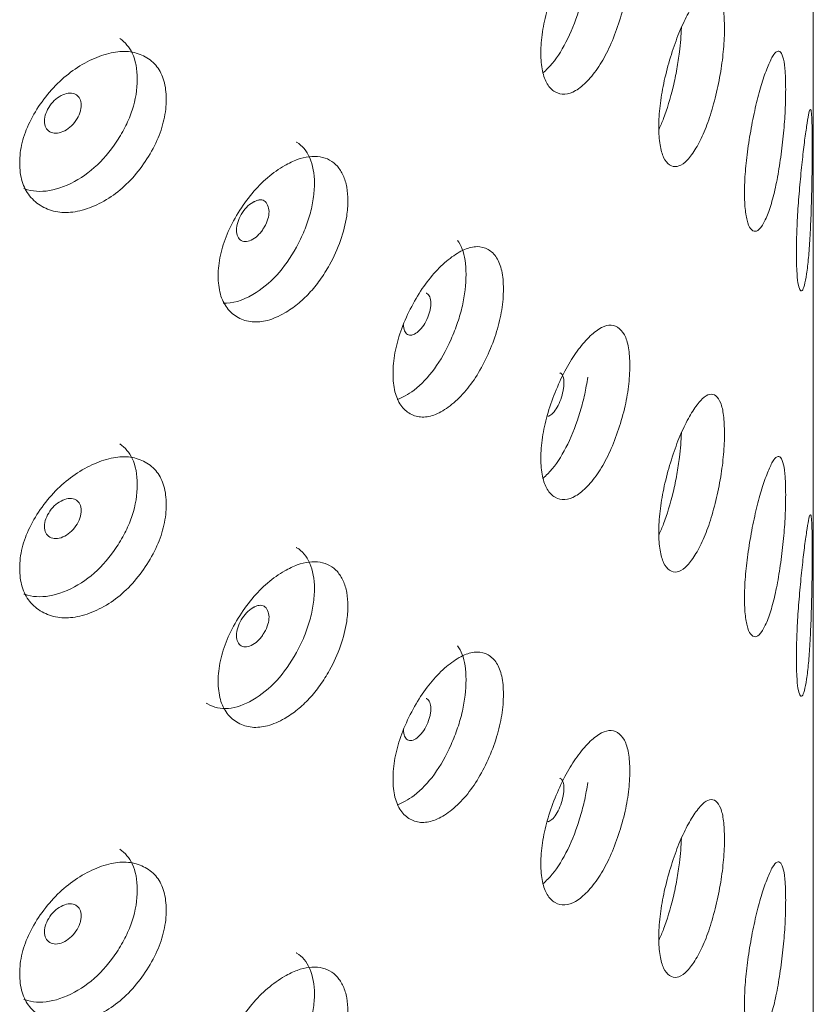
# Model space of a CAD drawing. Header units: millimetres. Extents: x 4 to 1188, y 1 to 840.
# Tile 128 of 256: x 1012.76 to 1017.45, y 163.6 to 169.42. Entities that reach past the tile are written whole.
import ezdxf

# ---------------------------------------------------------------- set-up
doc = ezdxf.new("R2010")
doc.units = ezdxf.units.MM
doc.layers.add('1', color=7, linetype='Continuous')

msp = doc.modelspace()

# ---------------------------------------------------------------- linework, layer by layer
at = {"layer": '1', "color": 154, "linetype": 'Continuous', "lineweight": 13}
msp.add_line((1017.453, 81.1396), (1017.453, 187.8503), dxfattribs=at)
for points, knots in [([(1015.843, 169.2249), (1015.843, 169.2638), (1015.8489, 169.3454), (1015.8782, 169.48), (1015.9248, 169.6141), (1015.9823, 169.7409), (1016.0486, 169.8504), (1016.1179, 169.9346), (1016.1856, 169.9934), (1016.2473, 170.0172), (1016.2986, 170.0039), (1016.3389, 169.9603), (1016.3634, 169.8819), (1016.3707, 169.7754), (1016.3635, 169.6518), (1016.3389, 169.5157), (1016.2986, 169.3794), (1016.2473, 169.2506), (1016.1856, 169.1396), (1016.118, 169.0549), (1016.0486, 168.9967), (1015.9823, 168.9744), (1015.9248, 168.9897), (1015.878, 169.0353), (1015.8487, 169.1152), (1015.843, 169.1861), (1015.843, 169.2249)], [0, 0, 0, 0, 0.042089, 0.082711, 0.124995, 0.166981, 0.207667, 0.249993, 0.292228, 0.332914, 0.374992, 0.417271, 0.457893, 0.500005, 0.542022, 0.582644, 0.625021, 0.667005, 0.707691, 0.750017, 0.792251, 0.832937, 0.875017, 0.917377, 0.957984, 1, 1, 1, 1]), ([(1016.1195, 169.7038), (1016.1173, 169.6867), (1016.1146, 169.6694), (1016.1057, 169.6194), (1016.0985, 169.5863), (1016.0853, 169.5358), (1016.0806, 169.5189), (1016.0703, 169.4846), (1016.0647, 169.4671), (1016.0356, 169.3815), (1016.0095, 169.3209), (1015.9515, 169.2154), (1015.9195, 169.1706), (1015.8745, 169.1236), (1015.8647, 169.1144), (1015.8551, 169.1062)], [0, 0, 0, 0, 0.075563, 0.075563, 0.216408, 0.216408, 0.286831, 0.286831, 0.357254, 0.357254, 0.638944, 0.638944, 0.920634, 0.920634, 1, 1, 1, 1]), ([(1016.54, 168.7879), (1016.54, 168.8267), (1016.5445, 168.9088), (1016.5669, 169.0455), (1016.6024, 169.1829), (1016.6459, 169.3137), (1016.6956, 169.428), (1016.7471, 169.517), (1016.7968, 169.5806), (1016.8416, 169.6087), (1016.8785, 169.5989), (1016.9071, 169.5582), (1016.9245, 169.4815), (1016.9296, 169.3755), (1016.9246, 169.2514), (1016.9071, 169.1136), (1016.8785, 168.9745), (1016.8416, 168.8422), (1016.7968, 168.7268), (1016.7471, 168.6374), (1016.6956, 168.5742), (1016.6459, 168.5473), (1016.6024, 168.5585), (1016.5668, 168.6008), (1016.5443, 168.6786), (1016.54, 168.7491), (1016.54, 168.7879)], [0, 0, 0, 0, 0.042089, 0.082711, 0.124995, 0.166981, 0.207667, 0.249993, 0.292228, 0.332914, 0.374992, 0.417271, 0.457893, 0.500005, 0.542022, 0.582644, 0.625021, 0.667005, 0.707691, 0.750017, 0.792251, 0.832937, 0.875017, 0.917377, 0.957984, 1, 1, 1, 1]), ([(1016.6736, 169.3744), (1016.6721, 169.328), (1016.6684, 169.2801), (1016.6581, 169.1978), (1016.653, 169.1642), (1016.6437, 169.1128), (1016.6403, 169.0955), (1016.6329, 169.0606), (1016.6289, 169.0427), (1016.6081, 168.955), (1016.5893, 168.8925), (1016.5597, 168.8157), (1016.5508, 168.7948), (1016.5415, 168.7752)], [0, 0, 0, 0, 0.237876, 0.237876, 0.396355, 0.396355, 0.475594, 0.475594, 0.554834, 0.554834, 0.871791, 0.871791, 1, 1, 1, 1]), ([(1013.3547, 169.31), (1013.3864, 169.2877), (1013.4106, 169.2588), (1013.4477, 169.1813), (1013.4577, 169.1299), (1013.4577, 169.0092), (1013.4478, 168.9484), (1013.4176, 168.8567), (1013.4051, 168.826), (1013.3824, 168.7799), (1013.3742, 168.7645), (1013.3565, 168.7337), (1013.3468, 168.7181), (1013.2969, 168.6422), (1013.2526, 168.5902), (1013.1549, 168.5039), (1013.1014, 168.4695), (1012.9856, 168.4191), (1012.9314, 168.4066), (1012.856, 168.4067), (1012.8319, 168.4099), (1012.8015, 168.4181), (1012.7945, 168.4204), (1012.7875, 168.4229)], [0, 0, 0, 0, 0.11297, 0.11297, 0.246268, 0.246268, 0.379565, 0.379565, 0.446214, 0.446214, 0.479539, 0.479539, 0.512863, 0.512863, 0.646161, 0.646161, 0.779459, 0.779459, 0.912757, 0.912757, 0.979405, 0.979405, 1, 1, 1, 1]), ([(1012.7627, 168.5749), (1012.7628, 168.6137), (1012.7719, 168.6936), (1012.818, 168.8189), (1012.8918, 168.9382), (1012.9835, 169.0466), (1013.0906, 169.1349), (1013.2042, 169.1965), (1013.3166, 169.2332), (1013.4205, 169.2366), (1013.5081, 169.2063), (1013.5775, 169.1492), (1013.6203, 169.0625), (1013.633, 168.9536), (1013.6204, 168.8324), (1013.5775, 168.7046), (1013.5081, 168.5818), (1013.4205, 168.4701), (1013.3166, 168.3794), (1013.2042, 168.3169), (1013.0907, 168.2811), (1012.9836, 168.2801), (1012.8917, 168.3138), (1012.8177, 168.3743), (1012.7716, 168.4634), (1012.7627, 168.5361), (1012.7627, 168.5749)], [0, 0, 0, 0, 0.042089, 0.082711, 0.124995, 0.166981, 0.207667, 0.249993, 0.292228, 0.332914, 0.374992, 0.417271, 0.457893, 0.500005, 0.542022, 0.582644, 0.625021, 0.667005, 0.707691, 0.750017, 0.792251, 0.832937, 0.875017, 0.917377, 0.957984, 1, 1, 1, 1]), ([(1017.0466, 168.3995), (1017.0466, 168.4384), (1017.0496, 168.5208), (1017.0647, 168.6589), (1017.0884, 168.7988), (1017.117, 168.9325), (1017.1492, 169.0501), (1017.1818, 169.1425), (1017.2126, 169.2093), (1017.2397, 169.2403), (1017.2614, 169.2329), (1017.2779, 169.194), (1017.2877, 169.1184), (1017.2906, 169.0127), (1017.2878, 168.8883), (1017.2779, 168.7494), (1017.2614, 168.6085), (1017.2397, 168.4738), (1017.2126, 168.3555), (1017.1819, 168.2629), (1017.1492, 168.1963), (1017.117, 168.166), (1017.0884, 168.1744), (1017.0646, 168.2143), (1017.0495, 168.2905), (1017.0466, 168.3607), (1017.0466, 168.3995)], [0, 0, 0, 0, 0.042089, 0.082711, 0.124995, 0.166981, 0.207667, 0.249993, 0.292228, 0.332914, 0.374992, 0.417271, 0.457893, 0.500005, 0.542022, 0.582644, 0.625021, 0.667005, 0.707691, 0.750017, 0.792251, 0.832937, 0.875017, 0.917377, 0.957984, 1, 1, 1, 1]), ([(1012.9096, 168.8225), (1012.9095, 168.8075), (1012.9122, 168.7948), (1012.9227, 168.7737), (1012.9306, 168.7654), (1012.952, 168.7531), (1012.9638, 168.7501), (1012.9894, 168.7503), (1013.0031, 168.7535), (1013.0481, 168.7729), (1013.0735, 168.7946), (1013.105, 168.8405), (1013.1129, 168.8557), (1013.1207, 168.8784), (1013.1227, 168.8859), (1013.1253, 168.9009), (1013.1259, 168.9083), (1013.1258, 168.931), (1013.1232, 168.9438), (1013.1154, 168.9596), (1013.1122, 168.9642), (1013.1044, 168.9724), (1013.0999, 168.9759), (1013.084, 168.985), (1013.0724, 168.9879), (1013.0469, 168.9875), (1013.0333, 168.9842), (1012.9883, 168.9647), (1012.9625, 168.9429), (1012.9204, 168.8827), (1012.9097, 168.8525), (1012.9096, 168.8225)], [0, 0, 0, 0, 0.0625, 0.0625, 0.125, 0.125, 0.1875, 0.1875, 0.25, 0.25, 0.375, 0.375, 0.4375, 0.4375, 0.46875, 0.46875, 0.5, 0.5, 0.5625, 0.5625, 0.59375, 0.59375, 0.625, 0.625, 0.6875, 0.6875, 0.75, 0.75, 0.875, 0.875, 1, 1, 1, 1]), ([(1017.3529, 168.044), (1017.3529, 168.0829), (1017.3544, 168.1654), (1017.3619, 168.3045), (1017.3733, 168.4458), (1017.3865, 168.5812), (1017.4005, 168.7006), (1017.4137, 168.7949), (1017.4249, 168.8634), (1017.4337, 168.8959), (1017.4398, 168.8896), (1017.4438, 168.8515), (1017.446, 168.7764), (1017.4465, 168.6709), (1017.446, 168.5463), (1017.4438, 168.4069), (1017.4398, 168.2652), (1017.4337, 168.1294), (1017.4249, 168.0096), (1017.4137, 167.9153), (1017.4005, 167.8469), (1017.3865, 167.8147), (1017.3733, 167.8214), (1017.3619, 167.8598), (1017.3544, 167.9352), (1017.3529, 168.0052), (1017.3529, 168.044)], [0, 0, 0, 0, 0.042089, 0.082711, 0.124995, 0.166981, 0.207667, 0.249993, 0.292228, 0.332914, 0.374992, 0.417271, 0.457893, 0.500005, 0.542022, 0.582644, 0.625021, 0.667005, 0.707691, 0.750017, 0.792251, 0.832937, 0.875017, 0.917377, 0.957984, 1, 1, 1, 1]), ([(1014.3963, 168.6984), (1014.3973, 168.6978), (1014.3984, 168.6972), (1014.4327, 168.6776), (1014.4584, 168.6469), (1014.4957, 168.5616), (1014.5049, 168.5117), (1014.5047, 168.4262), (1014.5023, 168.3956), (1014.4929, 168.3318), (1014.4861, 168.3), (1014.4684, 168.2364), (1014.4574, 168.2046), (1014.4378, 168.1571), (1014.4307, 168.1412), (1014.4155, 168.1096), (1014.4075, 168.0939), (1014.3286, 167.9504), (1014.243, 167.8565), (1014.077, 167.7606), (1014.0185, 167.7438), (1013.9651, 167.7465)], [0, 0, 0, 0, 0.004266, 0.004266, 0.141879, 0.141879, 0.279492, 0.279492, 0.348299, 0.348299, 0.417105, 0.417105, 0.485912, 0.485912, 0.520315, 0.520315, 0.554718, 0.554718, 0.829945, 0.829945, 1, 1, 1, 1]), ([(1013.9358, 167.908), (1013.9358, 167.9469), (1013.944, 168.0274), (1013.9853, 168.1563), (1014.0512, 168.2812), (1014.1331, 168.3966), (1014.2283, 168.493), (1014.3204, 168.5575), (1014.4033, 168.5974), (1014.4743, 168.6149), (1014.539, 168.6136), (1014.596, 168.5951), (1014.6424, 168.5577), (1014.6763, 168.5029), (1014.698, 168.4342), (1014.7051, 168.3524), (1014.6963, 168.2467), (1014.6642, 168.1161), (1014.6046, 167.9865), (1014.5391, 167.8823), (1014.4749, 167.8029), (1014.4041, 167.7369), (1014.3209, 167.6802), (1014.2283, 167.6393), (1014.1331, 167.6302), (1014.0511, 167.6569), (1013.985, 167.7117), (1013.9437, 167.7973), (1013.9357, 167.8693), (1013.9358, 167.908)], [0, 0, 0, 0, 0.04209, 0.082712, 0.124997, 0.166981, 0.207664, 0.249983, 0.281442, 0.312299, 0.343755, 0.375258, 0.406094, 0.437521, 0.468961, 0.499781, 0.531292, 0.577933, 0.624865, 0.656636, 0.687256, 0.717963, 0.749981, 0.79226, 0.832968, 0.875046, 0.917396, 0.957994, 1, 1, 1, 1]), ([(1014.0441, 168.1778), (1014.0441, 168.1628), (1014.0464, 168.1503), (1014.0557, 168.13), (1014.0627, 168.1223), (1014.0912, 168.1063), (1014.1141, 168.1087), (1014.1536, 168.1315), (1014.1657, 168.1412), (1014.1825, 168.1589), (1014.1878, 168.1654), (1014.1955, 168.1758), (1014.198, 168.1795), (1014.2016, 168.1851), (1014.2028, 168.187), (1014.2052, 168.1909), (1014.2063, 168.1927), (1014.2273, 168.2293), (1014.2369, 168.2602), (1014.2361, 168.3009), (1014.2334, 168.3135), (1014.2226, 168.3371), (1014.2158, 168.3456), (1014.1993, 168.3558), (1014.1895, 168.3576), (1014.1727, 168.3553), (1014.1668, 168.3537), (1014.1572, 168.35), (1014.154, 168.3486), (1014.1489, 168.3461), (1014.1472, 168.3452), (1014.1438, 168.3434), (1014.1419, 168.3424), (1014.1137, 168.326), (1014.091, 168.3023), (1014.063, 168.2547), (1014.056, 168.2391), (1014.0466, 168.2081), (1014.0442, 168.1928), (1014.0441, 168.1778)], [0, 0, 0, 0, 0.0625, 0.0625, 0.125, 0.125, 0.25, 0.25, 0.3125, 0.3125, 0.34375, 0.34375, 0.359375, 0.359375, 0.367188, 0.367188, 0.375, 0.375, 0.5, 0.5, 0.5625, 0.5625, 0.625, 0.625, 0.6875, 0.6875, 0.71875, 0.71875, 0.734375, 0.734375, 0.742188, 0.742188, 0.75, 0.75, 0.875, 0.875, 0.9375, 0.9375, 1, 1, 1, 1]), ([(1014.9692, 167.3304), (1014.9693, 167.3692), (1014.9764, 167.4504), (1015.012, 167.5823), (1015.0688, 167.7123), (1015.1392, 167.8338), (1015.2208, 167.9374), (1015.3066, 168.0153), (1015.391, 168.068), (1015.4683, 168.0861), (1015.5331, 168.0681), (1015.5841, 168.0209), (1015.6154, 167.9402), (1015.6247, 167.8331), (1015.6155, 167.7102), (1015.5841, 167.5763), (1015.5331, 167.4437), (1015.4684, 167.3196), (1015.391, 167.2142), (1015.3067, 167.1357), (1015.2208, 167.0837), (1015.1392, 167.0673), (1015.0688, 167.0879), (1015.0118, 167.1377), (1014.9761, 167.2202), (1014.9692, 167.2916), (1014.9692, 167.3304)], [0, 0, 0, 0, 0.042089, 0.082711, 0.124995, 0.166981, 0.207667, 0.249993, 0.292228, 0.332914, 0.374992, 0.417271, 0.457893, 0.500005, 0.542022, 0.582644, 0.625021, 0.667005, 0.707691, 0.750017, 0.792251, 0.832937, 0.875017, 0.917377, 0.957984, 1, 1, 1, 1]), ([(1015.3508, 168.1171), (1015.362, 168.1028), (1015.3713, 168.0858), (1015.3934, 168.027), (1015.4007, 167.977), (1015.4007, 167.8562), (1015.3934, 167.794), (1015.3714, 167.698), (1015.3622, 167.6656), (1015.3455, 167.6163), (1015.3395, 167.5998), (1015.3265, 167.5665), (1015.3194, 167.5495), (1015.2825, 167.4665), (1015.2497, 167.4083), (1015.177, 167.3081), (1015.1369, 167.2662), (1015.0582, 167.2057), (1015.0246, 167.1873), (1014.9929, 167.1775)], [0, 0, 0, 0, 0.079864, 0.079864, 0.238323, 0.238323, 0.396783, 0.396783, 0.476013, 0.476013, 0.515628, 0.515628, 0.555243, 0.555243, 0.713703, 0.713703, 0.872163, 0.872163, 1, 1, 1, 1]), ([(1015.0307, 167.6207), (1015.0307, 167.6057), (1015.0327, 167.5933), (1015.0406, 167.5738), (1015.0465, 167.5667), (1015.0627, 167.5574), (1015.0716, 167.5561), (1015.0908, 167.5601), (1015.101, 167.5653), (1015.1347, 167.5913), (1015.1536, 167.6166), (1015.1771, 167.667), (1015.1829, 167.6834), (1015.1888, 167.7072), (1015.1902, 167.715), (1015.1922, 167.7304), (1015.1926, 167.7379), (1015.1926, 167.7606), (1015.1906, 167.773), (1015.1848, 167.7876), (1015.1824, 167.7918), (1015.1766, 167.7989), (1015.1733, 167.8017), (1015.1682, 167.8046), (1015.1671, 167.8052), (1015.1659, 167.8057)], [0, 0, 0, 0, 0.098568, 0.098568, 0.197137, 0.197137, 0.295705, 0.295705, 0.394273, 0.394273, 0.59141, 0.59141, 0.689978, 0.689978, 0.739262, 0.739262, 0.788546, 0.788546, 0.887115, 0.887115, 0.936399, 0.936399, 0.985683, 0.985683, 1, 1, 1, 1]), ([(1015.843, 166.8299), (1015.843, 166.8687), (1015.8489, 166.9504), (1015.8782, 167.085), (1015.9248, 167.2191), (1015.9823, 167.3458), (1016.0486, 167.4554), (1016.1179, 167.5395), (1016.1856, 167.5983), (1016.2473, 167.6221), (1016.2986, 167.6088), (1016.3389, 167.5653), (1016.3634, 167.4868), (1016.3707, 167.3804), (1016.3635, 167.2568), (1016.3389, 167.1206), (1016.2986, 166.9844), (1016.2473, 166.8556), (1016.1856, 166.7445), (1016.118, 166.6599), (1016.0486, 166.6016), (1015.9823, 166.5793), (1015.9248, 166.5947), (1015.878, 166.6403), (1015.8487, 166.7201), (1015.843, 166.7911), (1015.843, 166.8299)], [0, 0, 0, 0, 0.042089, 0.082711, 0.124995, 0.166981, 0.207667, 0.249993, 0.292228, 0.332914, 0.374992, 0.417271, 0.457893, 0.500005, 0.542022, 0.582644, 0.625021, 0.667005, 0.707691, 0.750017, 0.792251, 0.832937, 0.875017, 0.917377, 0.957984, 1, 1, 1, 1]), ([(1016.1195, 167.3088), (1016.1173, 167.2916), (1016.1146, 167.2744), (1016.1057, 167.2244), (1016.0985, 167.1913), (1016.0853, 167.1408), (1016.0806, 167.1238), (1016.0703, 167.0896), (1016.0647, 167.0721), (1016.0356, 166.9864), (1016.0095, 166.9258), (1015.9515, 166.8204), (1015.9195, 166.7755), (1015.8745, 166.7286), (1015.8647, 166.7193), (1015.8551, 166.7111)], [0, 0, 0, 0, 0.075563, 0.075563, 0.216408, 0.216408, 0.286831, 0.286831, 0.357254, 0.357254, 0.638944, 0.638944, 0.920634, 0.920634, 1, 1, 1, 1]), ([(1015.8831, 167.0778), (1015.8853, 167.078), (1015.8876, 167.0785), (1015.8976, 167.082), (1015.9058, 167.088), (1015.9327, 167.1165), (1015.9478, 167.1432), (1015.9665, 167.1954), (1015.9711, 167.2122), (1015.9758, 167.2364), (1015.9769, 167.2444), (1015.9784, 167.2599), (1015.9788, 167.2674), (1015.9788, 167.2901), (1015.9772, 167.3024), (1015.9726, 167.3166), (1015.9707, 167.3206), (1015.9661, 167.3272), (1015.9635, 167.3298), (1015.9587, 167.3328), (1015.957, 167.3336), (1015.9553, 167.3342)], [0, 0, 0, 0, 0.039519, 0.039519, 0.171798, 0.171798, 0.436357, 0.436357, 0.568637, 0.568637, 0.634776, 0.634776, 0.700916, 0.700916, 0.833196, 0.833196, 0.899335, 0.899335, 0.965475, 0.965475, 1, 1, 1, 1]), ([(1016.54, 166.3928), (1016.54, 166.4317), (1016.5445, 166.5138), (1016.5669, 166.6504), (1016.6024, 166.7879), (1016.6459, 166.9187), (1016.6956, 167.033), (1016.7471, 167.122), (1016.7968, 167.1855), (1016.8416, 167.2136), (1016.8785, 167.2039), (1016.9071, 167.1631), (1016.9245, 167.0864), (1016.9296, 166.9804), (1016.9246, 166.8563), (1016.9071, 166.7185), (1016.8785, 166.5794), (1016.8416, 166.4471), (1016.7968, 166.3318), (1016.7471, 166.2423), (1016.6956, 166.1792), (1016.6459, 166.1522), (1016.6024, 166.1635), (1016.5668, 166.2058), (1016.5443, 166.2835), (1016.54, 166.354), (1016.54, 166.3928)], [0, 0, 0, 0, 0.042089, 0.082711, 0.124995, 0.166981, 0.207667, 0.249993, 0.292228, 0.332914, 0.374992, 0.417271, 0.457893, 0.500005, 0.542022, 0.582644, 0.625021, 0.667005, 0.707691, 0.750017, 0.792251, 0.832937, 0.875017, 0.917377, 0.957984, 1, 1, 1, 1]), ([(1016.6736, 166.9793), (1016.6721, 166.933), (1016.6684, 166.8851), (1016.6581, 166.8028), (1016.653, 166.7692), (1016.6437, 166.7177), (1016.6403, 166.7004), (1016.6329, 166.6655), (1016.6289, 166.6476), (1016.6081, 166.5599), (1016.5893, 166.4975), (1016.5597, 166.4206), (1016.5508, 166.3997), (1016.5415, 166.3801)], [0, 0, 0, 0, 0.237876, 0.237876, 0.396355, 0.396355, 0.475594, 0.475594, 0.554834, 0.554834, 0.871791, 0.871791, 1, 1, 1, 1]), ([(1013.3547, 166.9149), (1013.3864, 166.8926), (1013.4106, 166.8638), (1013.4477, 166.7863), (1013.4577, 166.7349), (1013.4577, 166.6141), (1013.4478, 166.5533), (1013.4176, 166.4616), (1013.4051, 166.4309), (1013.3824, 166.3848), (1013.3742, 166.3695), (1013.3565, 166.3387), (1013.3468, 166.323), (1013.2969, 166.2471), (1013.2526, 166.1951), (1013.1549, 166.1088), (1013.1014, 166.0745), (1012.9856, 166.0241), (1012.9314, 166.0116), (1012.856, 166.0117), (1012.8319, 166.0148), (1012.8015, 166.0231), (1012.7945, 166.0253), (1012.7875, 166.0279)], [0, 0, 0, 0, 0.11297, 0.11297, 0.246268, 0.246268, 0.379565, 0.379565, 0.446214, 0.446214, 0.479539, 0.479539, 0.512863, 0.512863, 0.646161, 0.646161, 0.779459, 0.779459, 0.912757, 0.912757, 0.979405, 0.979405, 1, 1, 1, 1]), ([(1017.0466, 166.0045), (1017.0466, 166.0433), (1017.0496, 166.1257), (1017.0647, 166.2639), (1017.0884, 166.4037), (1017.117, 166.5374), (1017.1492, 166.655), (1017.1818, 166.7474), (1017.2126, 166.8143), (1017.2397, 166.8453), (1017.2614, 166.8379), (1017.2779, 166.7989), (1017.2877, 166.7233), (1017.2906, 166.6177), (1017.2878, 166.4933), (1017.2779, 166.3543), (1017.2614, 166.2134), (1017.2397, 166.0787), (1017.2126, 165.9605), (1017.1819, 165.8678), (1017.1492, 165.8013), (1017.117, 165.771), (1017.0884, 165.7793), (1017.0646, 165.8192), (1017.0495, 165.8954), (1017.0466, 165.9657), (1017.0466, 166.0045)], [0, 0, 0, 0, 0.042089, 0.082711, 0.124995, 0.166981, 0.207667, 0.249993, 0.292228, 0.332914, 0.374992, 0.417271, 0.457893, 0.500005, 0.542022, 0.582644, 0.625021, 0.667005, 0.707691, 0.750017, 0.792251, 0.832937, 0.875017, 0.917377, 0.957984, 1, 1, 1, 1]), ([(1012.7627, 166.1798), (1012.7628, 166.2187), (1012.7719, 166.2985), (1012.818, 166.4238), (1012.8918, 166.5432), (1012.9835, 166.6515), (1013.0906, 166.7398), (1013.2042, 166.8015), (1013.3166, 166.8382), (1013.4205, 166.8416), (1013.5081, 166.8112), (1013.5775, 166.7542), (1013.6203, 166.6675), (1013.633, 166.5586), (1013.6204, 166.4374), (1013.5775, 166.3096), (1013.5081, 166.1867), (1013.4205, 166.075), (1013.3166, 165.9844), (1013.2042, 165.9218), (1013.0907, 165.886), (1012.9836, 165.885), (1012.8917, 165.9188), (1012.8177, 165.9792), (1012.7716, 166.0683), (1012.7627, 166.1411), (1012.7627, 166.1798)], [0, 0, 0, 0, 0.042089, 0.082711, 0.124995, 0.166981, 0.207667, 0.249993, 0.292228, 0.332914, 0.374992, 0.417271, 0.457893, 0.500005, 0.542022, 0.582644, 0.625021, 0.667005, 0.707691, 0.750017, 0.792251, 0.832937, 0.875017, 0.917377, 0.957984, 1, 1, 1, 1]), ([(1012.9096, 166.4275), (1012.9095, 166.4125), (1012.9122, 166.3997), (1012.9227, 166.3786), (1012.9306, 166.3704), (1012.952, 166.358), (1012.9638, 166.355), (1012.9894, 166.3552), (1013.0031, 166.3584), (1013.0481, 166.3779), (1013.0735, 166.3995), (1013.105, 166.4454), (1013.1129, 166.4606), (1013.1207, 166.4833), (1013.1227, 166.4909), (1013.1253, 166.5059), (1013.1259, 166.5133), (1013.1258, 166.5359), (1013.1232, 166.5487), (1013.1154, 166.5645), (1013.1122, 166.5692), (1013.1044, 166.5774), (1013.0999, 166.5809), (1013.084, 166.5899), (1013.0724, 166.5928), (1013.0469, 166.5924), (1013.0333, 166.5891), (1012.9883, 166.5696), (1012.9625, 166.5478), (1012.9204, 166.4877), (1012.9097, 166.4574), (1012.9096, 166.4275)], [0, 0, 0, 0, 0.0625, 0.0625, 0.125, 0.125, 0.1875, 0.1875, 0.25, 0.25, 0.375, 0.375, 0.4375, 0.4375, 0.46875, 0.46875, 0.5, 0.5, 0.5625, 0.5625, 0.59375, 0.59375, 0.625, 0.625, 0.6875, 0.6875, 0.75, 0.75, 0.875, 0.875, 1, 1, 1, 1]), ([(1017.3529, 165.6489), (1017.3529, 165.6878), (1017.3544, 165.7704), (1017.3619, 165.9095), (1017.3733, 166.0507), (1017.3865, 166.1861), (1017.4005, 166.3056), (1017.4137, 166.3999), (1017.4249, 166.4684), (1017.4337, 166.5008), (1017.4398, 166.4946), (1017.4438, 166.4565), (1017.446, 166.3813), (1017.4465, 166.2758), (1017.446, 166.1513), (1017.4438, 166.0119), (1017.4398, 165.8701), (1017.4337, 165.7343), (1017.4249, 165.6146), (1017.4137, 165.5202), (1017.4005, 165.4518), (1017.3865, 165.4197), (1017.3733, 165.4263), (1017.3619, 165.4648), (1017.3544, 165.5401), (1017.3529, 165.6102), (1017.3529, 165.6489)], [0, 0, 0, 0, 0.042089, 0.082711, 0.124995, 0.166981, 0.207667, 0.249993, 0.292228, 0.332914, 0.374992, 0.417271, 0.457893, 0.500005, 0.542022, 0.582644, 0.625021, 0.667005, 0.707691, 0.750017, 0.792251, 0.832937, 0.875017, 0.917377, 0.957984, 1, 1, 1, 1]), ([(1014.3963, 166.3033), (1014.3973, 166.3028), (1014.3984, 166.3022), (1014.4327, 166.2825), (1014.4584, 166.2518), (1014.4957, 166.1665), (1014.5049, 166.1167), (1014.5047, 166.0311), (1014.5023, 166.0005), (1014.4929, 165.9368), (1014.4861, 165.9049), (1014.4684, 165.8413), (1014.4574, 165.8096), (1014.4378, 165.762), (1014.4307, 165.7462), (1014.4155, 165.7145), (1014.4075, 165.6989), (1014.3286, 165.5554), (1014.243, 165.4615), (1014.0378, 165.3429), (1013.9479, 165.3355), (1013.8703, 165.3803), (1013.8683, 165.3815), (1013.8663, 165.3827)], [0, 0, 0, 0, 0.003835, 0.003835, 0.127532, 0.127532, 0.251229, 0.251229, 0.313078, 0.313078, 0.374927, 0.374927, 0.436775, 0.436775, 0.4677, 0.4677, 0.498624, 0.498624, 0.746018, 0.746018, 0.993413, 0.993413, 1, 1, 1, 1]), ([(1013.9358, 165.513), (1013.9358, 165.5518), (1013.944, 165.6324), (1013.9853, 165.7612), (1014.0512, 165.8862), (1014.1331, 166.0016), (1014.2283, 166.098), (1014.3204, 166.1624), (1014.4033, 166.2024), (1014.4743, 166.2199), (1014.539, 166.2186), (1014.596, 166.2), (1014.6424, 166.1626), (1014.6763, 166.1078), (1014.698, 166.0392), (1014.7051, 165.9573), (1014.6963, 165.8516), (1014.6642, 165.7211), (1014.6046, 165.5914), (1014.5391, 165.4872), (1014.4749, 165.4079), (1014.4041, 165.3418), (1014.3209, 165.2851), (1014.2283, 165.2443), (1014.1331, 165.2351), (1014.0511, 165.2618), (1013.985, 165.3166), (1013.9437, 165.4022), (1013.9357, 165.4742), (1013.9358, 165.513)], [0, 0, 0, 0, 0.04209, 0.082712, 0.124997, 0.166981, 0.207664, 0.249983, 0.281442, 0.312299, 0.343755, 0.375258, 0.406094, 0.437521, 0.468961, 0.499781, 0.531292, 0.577933, 0.624865, 0.656636, 0.687256, 0.717963, 0.749981, 0.79226, 0.832968, 0.875046, 0.917396, 0.957994, 1, 1, 1, 1]), ([(1014.0441, 165.7827), (1014.0441, 165.7678), (1014.0464, 165.7552), (1014.0557, 165.7349), (1014.0627, 165.7273), (1014.0912, 165.7113), (1014.1141, 165.7136), (1014.1536, 165.7364), (1014.1657, 165.7461), (1014.1825, 165.7639), (1014.1878, 165.7703), (1014.1955, 165.7808), (1014.198, 165.7844), (1014.2016, 165.79), (1014.2028, 165.7919), (1014.2052, 165.7958), (1014.2063, 165.7976), (1014.2273, 165.8343), (1014.2369, 165.8651), (1014.2361, 165.9059), (1014.2334, 165.9184), (1014.2226, 165.9421), (1014.2158, 165.9505), (1014.1993, 165.9608), (1014.1895, 165.9626), (1014.1727, 165.9602), (1014.1668, 165.9586), (1014.1572, 165.9549), (1014.154, 165.9535), (1014.1489, 165.9511), (1014.1472, 165.9502), (1014.1438, 165.9483), (1014.1419, 165.9473), (1014.1137, 165.931), (1014.091, 165.9072), (1014.063, 165.8597), (1014.056, 165.844), (1014.0466, 165.8131), (1014.0442, 165.7977), (1014.0441, 165.7827)], [0, 0, 0, 0, 0.0625, 0.0625, 0.125, 0.125, 0.25, 0.25, 0.3125, 0.3125, 0.34375, 0.34375, 0.359375, 0.359375, 0.367188, 0.367188, 0.375, 0.375, 0.5, 0.5, 0.5625, 0.5625, 0.625, 0.625, 0.6875, 0.6875, 0.71875, 0.71875, 0.734375, 0.734375, 0.742188, 0.742188, 0.75, 0.75, 0.875, 0.875, 0.9375, 0.9375, 1, 1, 1, 1]), ([(1014.9692, 164.9353), (1014.9693, 164.9742), (1014.9764, 165.0553), (1015.012, 165.1873), (1015.0688, 165.3172), (1015.1392, 165.4388), (1015.2208, 165.5424), (1015.3066, 165.6202), (1015.391, 165.6729), (1015.4683, 165.6911), (1015.5331, 165.6731), (1015.5841, 165.6258), (1015.6154, 165.5452), (1015.6247, 165.438), (1015.6155, 165.3151), (1015.5841, 165.1812), (1015.5331, 165.0486), (1015.4684, 164.9245), (1015.391, 164.8191), (1015.3067, 164.7406), (1015.2208, 164.6886), (1015.1392, 164.6723), (1015.0688, 164.6928), (1015.0118, 164.7426), (1014.9761, 164.8251), (1014.9692, 164.8966), (1014.9692, 164.9353)], [0, 0, 0, 0, 0.042089, 0.082711, 0.124995, 0.166981, 0.207667, 0.249993, 0.292228, 0.332914, 0.374992, 0.417271, 0.457893, 0.500005, 0.542022, 0.582644, 0.625021, 0.667005, 0.707691, 0.750017, 0.792251, 0.832937, 0.875017, 0.917377, 0.957984, 1, 1, 1, 1]), ([(1015.3508, 165.722), (1015.362, 165.7077), (1015.3713, 165.6907), (1015.3934, 165.6319), (1015.4007, 165.5819), (1015.4007, 165.4612), (1015.3934, 165.399), (1015.3714, 165.303), (1015.3622, 165.2706), (1015.3455, 165.2213), (1015.3395, 165.2047), (1015.3265, 165.1714), (1015.3194, 165.1544), (1015.2825, 165.0715), (1015.2497, 165.0132), (1015.177, 164.9131), (1015.1369, 164.8711), (1015.0582, 164.8107), (1015.0246, 164.7923), (1014.9929, 164.7824)], [0, 0, 0, 0, 0.079864, 0.079864, 0.238323, 0.238323, 0.396783, 0.396783, 0.476013, 0.476013, 0.515628, 0.515628, 0.555243, 0.555243, 0.713703, 0.713703, 0.872163, 0.872163, 1, 1, 1, 1]), ([(1015.0307, 165.2256), (1015.0307, 165.2107), (1015.0327, 165.1983), (1015.0406, 165.1787), (1015.0465, 165.1716), (1015.0627, 165.1624), (1015.0716, 165.1611), (1015.0908, 165.165), (1015.101, 165.1702), (1015.1347, 165.1962), (1015.1536, 165.2215), (1015.1771, 165.272), (1015.1829, 165.2883), (1015.1888, 165.3122), (1015.1902, 165.32), (1015.1922, 165.3354), (1015.1926, 165.3428), (1015.1926, 165.3655), (1015.1906, 165.3779), (1015.1848, 165.3926), (1015.1824, 165.3968), (1015.1766, 165.4039), (1015.1733, 165.4067), (1015.1682, 165.4096), (1015.1671, 165.4102), (1015.1659, 165.4107)], [0, 0, 0, 0, 0.098568, 0.098568, 0.197137, 0.197137, 0.295705, 0.295705, 0.394273, 0.394273, 0.59141, 0.59141, 0.689978, 0.689978, 0.739262, 0.739262, 0.788546, 0.788546, 0.887115, 0.887115, 0.936399, 0.936399, 0.985683, 0.985683, 1, 1, 1, 1]), ([(1015.843, 164.4348), (1015.843, 164.4737), (1015.8489, 164.5553), (1015.8782, 164.6899), (1015.9248, 164.824), (1015.9823, 164.9507), (1016.0486, 165.0603), (1016.1179, 165.1445), (1016.1856, 165.2033), (1016.2473, 165.2271), (1016.2986, 165.2138), (1016.3389, 165.1702), (1016.3634, 165.0918), (1016.3707, 164.9853), (1016.3635, 164.8617), (1016.3389, 164.7256), (1016.2986, 164.5893), (1016.2473, 164.4605), (1016.1856, 164.3495), (1016.118, 164.2648), (1016.0486, 164.2066), (1015.9823, 164.1843), (1015.9248, 164.1996), (1015.878, 164.2452), (1015.8487, 164.3251), (1015.843, 164.396), (1015.843, 164.4348)], [0, 0, 0, 0, 0.042089, 0.082711, 0.124995, 0.166981, 0.207667, 0.249993, 0.292228, 0.332914, 0.374992, 0.417271, 0.457893, 0.500005, 0.542022, 0.582644, 0.625021, 0.667005, 0.707691, 0.750017, 0.792251, 0.832937, 0.875017, 0.917377, 0.957984, 1, 1, 1, 1]), ([(1015.8831, 164.6828), (1015.8853, 164.683), (1015.8876, 164.6835), (1015.8976, 164.687), (1015.9058, 164.6929), (1015.9327, 164.7214), (1015.9478, 164.7482), (1015.9665, 164.8004), (1015.9711, 164.8171), (1015.9758, 164.8414), (1015.9769, 164.8493), (1015.9784, 164.8648), (1015.9788, 164.8724), (1015.9788, 164.895), (1015.9772, 164.9073), (1015.9726, 164.9215), (1015.9707, 164.9255), (1015.9661, 164.9322), (1015.9635, 164.9348), (1015.9587, 164.9377), (1015.957, 164.9385), (1015.9553, 164.9391)], [0, 0, 0, 0, 0.039519, 0.039519, 0.171798, 0.171798, 0.436357, 0.436357, 0.568637, 0.568637, 0.634776, 0.634776, 0.700916, 0.700916, 0.833196, 0.833196, 0.899335, 0.899335, 0.965475, 0.965475, 1, 1, 1, 1]), ([(1016.1195, 164.9137), (1016.1173, 164.8966), (1016.1146, 164.8793), (1016.1057, 164.8293), (1016.0985, 164.7962), (1016.0853, 164.7457), (1016.0806, 164.7288), (1016.0703, 164.6945), (1016.0647, 164.677), (1016.0356, 164.5914), (1016.0095, 164.5307), (1015.9515, 164.4253), (1015.9195, 164.3804), (1015.8745, 164.3335), (1015.8647, 164.3242), (1015.8551, 164.316)], [0, 0, 0, 0, 0.075563, 0.075563, 0.216408, 0.216408, 0.286831, 0.286831, 0.357254, 0.357254, 0.638944, 0.638944, 0.920634, 0.920634, 1, 1, 1, 1]), ([(1016.54, 163.9978), (1016.54, 164.0366), (1016.5445, 164.1187), (1016.5669, 164.2554), (1016.6024, 164.3928), (1016.6459, 164.5236), (1016.6956, 164.6379), (1016.7471, 164.7269), (1016.7968, 164.7905), (1016.8416, 164.8186), (1016.8785, 164.8088), (1016.9071, 164.7681), (1016.9245, 164.6913), (1016.9296, 164.5854), (1016.9246, 164.4613), (1016.9071, 164.3235), (1016.8785, 164.1844), (1016.8416, 164.052), (1016.7968, 163.9367), (1016.7471, 163.8473), (1016.6956, 163.7841), (1016.6459, 163.7571), (1016.6024, 163.7684), (1016.5668, 163.8107), (1016.5443, 163.8885), (1016.54, 163.959), (1016.54, 163.9978)], [0, 0, 0, 0, 0.042089, 0.082711, 0.124995, 0.166981, 0.207667, 0.249993, 0.292228, 0.332914, 0.374992, 0.417271, 0.457893, 0.500005, 0.542022, 0.582644, 0.625021, 0.667005, 0.707691, 0.750017, 0.792251, 0.832937, 0.875017, 0.917377, 0.957984, 1, 1, 1, 1]), ([(1016.6736, 164.5842), (1016.6721, 164.5379), (1016.6684, 164.49), (1016.6581, 164.4077), (1016.653, 164.3741), (1016.6437, 164.3227), (1016.6403, 164.3054), (1016.6329, 164.2704), (1016.6289, 164.2525), (1016.6081, 164.1649), (1016.5893, 164.1024), (1016.5597, 164.0256), (1016.5508, 164.0047), (1016.5415, 163.985)], [0, 0, 0, 0, 0.237876, 0.237876, 0.396355, 0.396355, 0.475594, 0.475594, 0.554834, 0.554834, 0.871791, 0.871791, 1, 1, 1, 1]), ([(1013.3547, 164.5199), (1013.3864, 164.4976), (1013.4106, 164.4687), (1013.4477, 164.3912), (1013.4577, 164.3398), (1013.4577, 164.2191), (1013.4478, 164.1583), (1013.4176, 164.0665), (1013.4051, 164.0359), (1013.3824, 163.9898), (1013.3742, 163.9744), (1013.3565, 163.9436), (1013.3468, 163.928), (1013.2969, 163.8521), (1013.2526, 163.8001), (1013.1549, 163.7138), (1013.1014, 163.6794), (1012.9856, 163.629), (1012.9314, 163.6165), (1012.856, 163.6166), (1012.8319, 163.6198), (1012.8015, 163.628), (1012.7945, 163.6303), (1012.7875, 163.6328)], [0, 0, 0, 0, 0.11297, 0.11297, 0.246268, 0.246268, 0.379565, 0.379565, 0.446214, 0.446214, 0.479539, 0.479539, 0.512863, 0.512863, 0.646161, 0.646161, 0.779459, 0.779459, 0.912757, 0.912757, 0.979405, 0.979405, 1, 1, 1, 1]), ([(1012.7627, 163.7848), (1012.7628, 163.8236), (1012.7719, 163.9035), (1012.818, 164.0288), (1012.8918, 164.1481), (1012.9835, 164.2565), (1013.0906, 164.3447), (1013.2042, 164.4064), (1013.3166, 164.4431), (1013.4205, 164.4465), (1013.5081, 164.4161), (1013.5775, 164.3591), (1013.6203, 164.2724), (1013.633, 164.1635), (1013.6204, 164.0423), (1013.5775, 163.9145), (1013.5081, 163.7917), (1013.4205, 163.68), (1013.3166, 163.5893), (1013.2042, 163.5268), (1013.0907, 163.491), (1012.9836, 163.49), (1012.8917, 163.5237), (1012.8177, 163.5842), (1012.7716, 163.6733), (1012.7627, 163.746), (1012.7627, 163.7848)], [0, 0, 0, 0, 0.042089, 0.082711, 0.124995, 0.166981, 0.207667, 0.249993, 0.292228, 0.332914, 0.374992, 0.417271, 0.457893, 0.500005, 0.542022, 0.582644, 0.625021, 0.667005, 0.707691, 0.750017, 0.792251, 0.832937, 0.875017, 0.917377, 0.957984, 1, 1, 1, 1]), ([(1017.0466, 163.6094), (1017.0466, 163.6482), (1017.0496, 163.7307), (1017.0647, 163.8688), (1017.0884, 164.0087), (1017.117, 164.1424), (1017.1492, 164.26), (1017.1818, 164.3524), (1017.2126, 164.4192), (1017.2397, 164.4502), (1017.2614, 164.4428), (1017.2779, 164.4039), (1017.2877, 164.3283), (1017.2906, 164.2226), (1017.2878, 164.0982), (1017.2779, 163.9593), (1017.2614, 163.8184), (1017.2397, 163.6837), (1017.2126, 163.5654), (1017.1819, 163.4728), (1017.1492, 163.4062), (1017.117, 163.3759), (1017.0884, 163.3842), (1017.0646, 163.4241), (1017.0495, 163.5004), (1017.0466, 163.5706), (1017.0466, 163.6094)], [0, 0, 0, 0, 0.042089, 0.082711, 0.124995, 0.166981, 0.207667, 0.249993, 0.292228, 0.332914, 0.374992, 0.417271, 0.457893, 0.500005, 0.542022, 0.582644, 0.625021, 0.667005, 0.707691, 0.750017, 0.792251, 0.832937, 0.875017, 0.917377, 0.957984, 1, 1, 1, 1]), ([(1012.9096, 164.0324), (1012.9095, 164.0174), (1012.9122, 164.0047), (1012.9227, 163.9836), (1012.9306, 163.9753), (1012.952, 163.963), (1012.9638, 163.9599), (1012.9894, 163.9602), (1013.0031, 163.9634), (1013.0481, 163.9828), (1013.0735, 164.0045), (1013.105, 164.0504), (1013.1129, 164.0656), (1013.1207, 164.0883), (1013.1227, 164.0958), (1013.1253, 164.1108), (1013.1259, 164.1182), (1013.1258, 164.1409), (1013.1232, 164.1537), (1013.1154, 164.1694), (1013.1122, 164.1741), (1013.1044, 164.1823), (1013.0999, 164.1858), (1013.084, 164.1949), (1013.0724, 164.1978), (1013.0469, 164.1973), (1013.0333, 164.1941), (1012.9883, 164.1745), (1012.9625, 164.1528), (1012.9204, 164.0926), (1012.9097, 164.0624), (1012.9096, 164.0324)], [0, 0, 0, 0, 0.0625, 0.0625, 0.125, 0.125, 0.1875, 0.1875, 0.25, 0.25, 0.375, 0.375, 0.4375, 0.4375, 0.46875, 0.46875, 0.5, 0.5, 0.5625, 0.5625, 0.59375, 0.59375, 0.625, 0.625, 0.6875, 0.6875, 0.75, 0.75, 0.875, 0.875, 1, 1, 1, 1]), ([(1014.3963, 163.9083), (1014.3973, 163.9077), (1014.3984, 163.9071), (1014.4327, 163.8875), (1014.4584, 163.8567), (1014.4957, 163.7714), (1014.5049, 163.7216), (1014.5047, 163.6361), (1014.5023, 163.6055), (1014.4929, 163.5417), (1014.4861, 163.5099), (1014.4684, 163.4463), (1014.4574, 163.4145), (1014.4378, 163.3669), (1014.4307, 163.3511), (1014.4155, 163.3195), (1014.4075, 163.3038), (1014.3286, 163.1603), (1014.243, 163.0664), (1014.077, 162.9705), (1014.0185, 162.9536), (1013.9651, 162.9564)], [0, 0, 0, 0, 0.004266, 0.004266, 0.141879, 0.141879, 0.279492, 0.279492, 0.348299, 0.348299, 0.417105, 0.417105, 0.485912, 0.485912, 0.520315, 0.520315, 0.554718, 0.554718, 0.829945, 0.829945, 1, 1, 1, 1]), ([(1013.9358, 163.1179), (1013.9358, 163.1568), (1013.944, 163.2373), (1013.9853, 163.3662), (1014.0512, 163.4911), (1014.1331, 163.6065), (1014.2283, 163.7029), (1014.3204, 163.7674), (1014.4033, 163.8073), (1014.4743, 163.8248), (1014.539, 163.8235), (1014.596, 163.805), (1014.6424, 163.7675), (1014.6763, 163.7128), (1014.698, 163.6441), (1014.7051, 163.5623), (1014.6963, 163.4565), (1014.6642, 163.326), (1014.6046, 163.1964), (1014.5391, 163.0922), (1014.4749, 163.0128), (1014.4041, 162.9468), (1014.3209, 162.8901), (1014.2283, 162.8492), (1014.1331, 162.8401), (1014.0511, 162.8667), (1013.985, 162.9216), (1013.9437, 163.0071), (1013.9357, 163.0792), (1013.9358, 163.1179)], [0, 0, 0, 0, 0.04209, 0.082712, 0.124997, 0.166981, 0.207664, 0.249983, 0.281442, 0.312299, 0.343755, 0.375258, 0.406094, 0.437521, 0.468961, 0.499781, 0.531292, 0.577933, 0.624865, 0.656636, 0.687256, 0.717963, 0.749981, 0.79226, 0.832968, 0.875046, 0.917396, 0.957994, 1, 1, 1, 1])]:
    msp.add_open_spline(points, degree=3, knots=knots, dxfattribs=at)

doc.saveas('drawing.dxf')
